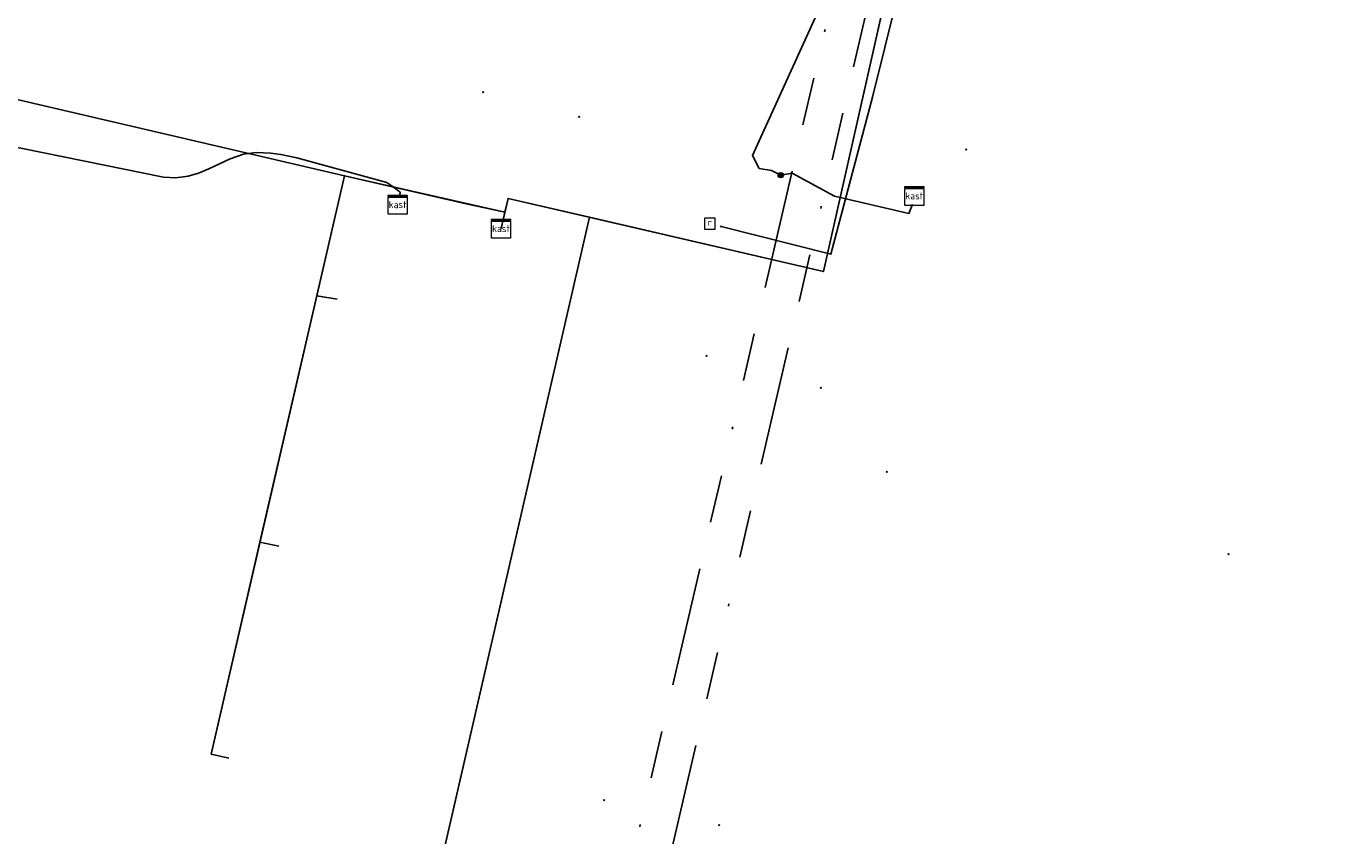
# Model space of a CAD drawing. Header units: metres. Extents: x 253430 to 254090, y 592748 to 593165.
# Tile 37 of 146: x 253590 to 253645, y 593012 to 593046. Entities that reach past the tile are written whole.
import ezdxf
from ezdxf.enums import TextEntityAlignment as Align
from ezdxf.lldxf.tags import DXFTag

# ---------------------------------------------------------------- set-up
doc = ezdxf.new("R2010")
doc.units = ezdxf.units.M
doc.linetypes.add('RI-OVERIG-SO', pattern=[17, 5, -2, 2, -2, 0, -2, 2, -2])
for name, color, linetype in [('B-WE-KL-DATA-G', 90, 'KL-DATA-SO'), ('B-WE-KL-DATA_HULPSTUK-S', 90, 'Continuous'), ('B-WE-KL-DATA_KABELBED-G', 90, 'Continuous'), ('B-WE-KL-DATA_MANTELBUIS-G', 90, 'Continuous'), ('B-WE-KL-ET_LS-G', 190, 'KL-LS-SO'), ('B-WE-KL-ET_LS_HULPSTUK-S', 190, 'Continuous'), ('B-WE-KL-ET_LS_KABELBED-G', 190, 'Continuous'), ('B-WE-KL-WATER-G', 170, 'KL-WATER-SO'), ('B-WE-KL-WATER_HULPSTUK-S', 170, 'Continuous'), ('B-WE-RI-OVERIG_RIOOLPUT_INSPECTIE-S', 10, 'Continuous'), ('B-WE-RI-VRIJVERVAL-G', 210, 'RI-OVERIG-SO'), ('B-WE-RI-VRIJVERVAL_HULPSTUK-S', 210, 'Continuous')]:
    doc.layers.add(name, color=color, linetype=linetype)
doc.styles.add('NLCS-ISO', font='txt')
doc.styles.get("Standard").update_dxf_attribs({"font": 'simplex.shx'})
tags = doc.linetypes.add('KL-DATA-SO', pattern='A,4,-1,[101,NLCS.SHX,S=0.5,R=0,X=0,Y=0],-1,4,-1,["D",Standard,S=1,R=0,X=-0.25,Y=-0.5],-1.5', length=12.5).pattern_tags.tags
tags[18] = DXFTag(74, 10)
tags = doc.linetypes.add('KL-LS-SO', pattern='A,4,-1,[103,NLCS.SHX,S=0.75,R=0,X=0,Y=0],-1,4,-1,["L",Standard,S=1,R=0,X=0,Y=-0.5],-2', length=13).pattern_tags.tags
tags[18] = DXFTag(74, 10)
doc.linetypes.add('KL-WATER-SO', pattern='A,7,-0.5,[168,NLCS.SHX,S=0.75,R=0,X=0.75,Y=0],-2', length=9.5)

# ---------------------------------------------------------------- blocks, each defined once
blk = doc.blocks.new('SRI-PUT_INSPECTIEPUT_RIOOLPUT-SO')
at = {"color": 0, "linetype": 'ByBlock', "lineweight": 18}
blk.add_lwpolyline([(-1.12, -1.12), (1.12, -1.12), (1.12, 1.12), (-1.12, 1.12)], close=True, dxfattribs=at)
at = {"color": 0, "linetype": 'ByBlock', "lineweight": 18, "style": 'NLCS-ISO'}
blk.add_text('r', height=1.5, dxfattribs=at).set_placement((0, 0.28), align=Align.MIDDLE_CENTER)
blk = doc.blocks.new('SKL-WTB_HULP_OVERIG-SO')
at = {"color": 0, "linetype": 'ByBlock', "lineweight": 18}
for points in [[(-0.14, 0.14), (0.14, -0.14)], [(0.14, 0.14), (-0.14, -0.14)]]:
    blk.add_lwpolyline(points, dxfattribs=at)
at = {"color": 0, "linetype": 'ByBlock', "lineweight": 18, "style": 'NLCS-ISO', "flags": 1}
for tag, p in [('TYPE', (1.5, 0)), ('OMSCHRIJVING', (1.5, -3)), ('LABEL', (1.5, -1.5))]:
    blk.add_attdef(tag, p, '', height=1, dxfattribs=at)
blk = doc.blocks.new('SKL-WTB_HULP_KAST-SO')
at = {"color": 0, "linetype": 'ByBlock', "lineweight": 18}
for points in [[(-2, 2), (2, 2), (2, 1.68), (-2, 1.68)], [(-2, 1.52), (2, 1.52), (2, -2), (-2, -2)]]:
    blk.add_lwpolyline(points, close=True, dxfattribs=at)
at = {"color": 0, "linetype": 'ByBlock', "lineweight": 18, "style": 'NLCS-ISO'}
blk.add_text('kast', height=1.5, dxfattribs=at).set_placement((0, 0), align=Align.MIDDLE_CENTER)
at = {"color": 0, "linetype": 'ByBlock', "lineweight": 18, "style": 'NLCS-ISO', "flags": 1}
for tag, p in [('TYPE', (2.5, 0)), ('OMSCHRIJVING', (2.5, -3)), ('LABEL', (2.5, -1.5))]:
    blk.add_attdef(tag, p, '', height=1, dxfattribs=at)
blk = doc.blocks.new('SKL-WTB_HULP_MOF-SO')
at = {"linetype": 'ByBlock', "lineweight": 18}
h = blk.add_hatch(color=0, dxfattribs=at)
h.dxf.hatch_style = 1
h.paths.add_polyline_path([(-0.5625, 0, 1), (0.5625, 0, 1)])
at = {"color": 0, "linetype": 'ByBlock', "lineweight": 18}
blk.add_circle((0, 0), 0.5625, dxfattribs=at)
at = {"color": 0, "linetype": 'ByBlock', "lineweight": 18, "style": 'NLCS-ISO', "flags": 1}
for tag, p in [('TYPE', (1.5, 0)), ('OMSCHRIJVING', (1.5, -3)), ('LABEL', (1.5, -1.5))]:
    blk.add_attdef(tag, p, '', height=1, dxfattribs=at)
blk = doc.blocks.new('SRI-HULP_OVERIG-SO')
at = {"color": 0, "linetype": 'ByBlock', "lineweight": 18}
for points in [[(-0.14, 0.14), (0.14, -0.14)], [(0.14, 0.14), (-0.14, -0.14)]]:
    blk.add_lwpolyline(points, dxfattribs=at)
at = {"color": 0, "linetype": 'ByBlock', "lineweight": 18, "style": 'NLCS-ISO', "flags": 1}
for tag, p in [('TYPE', (1.5, 0)), ('OMSCHRIJVING', (1.5, -3)), ('LABEL', (1.5, -1.5))]:
    blk.add_attdef(tag, p, '', height=1, dxfattribs=at)

msp = doc.modelspace()

# ---------------------------------------------------------------- linework, layer by layer
at = {"layer": 'B-WE-KL-DATA-G'}
for points in [[(253610.047, 593037.819), (253610.341, 593039.085), (253623.549, 593036.017), (253629.944, 593064.365), (253638.814, 593062.364), (253678.354, 593054.484), (253684.101, 593053.147), (253682.221, 593045.956), (253678.129, 593032.709), (253678.362, 593032.536), (253683.516, 593031.247), (253683.376, 593030.728)], [(253554.135, 593027.817), (253554.799, 593027.618), (253560.063, 593050.17), (253603.493, 593040.031), (253608.581, 593038.856), (253610.206, 593038.502), (253610.047, 593037.819)], [(253555.715, 593033.756), (253556.193, 593033.591), (253560.063, 593050.17), (253603.493, 593040.031), (253608.581, 593038.856), (253610.206, 593038.502), (253610.047, 593037.819)], [(253556.817, 593039.504), (253557.527, 593039.307), (253560.063, 593050.17), (253603.493, 593040.031), (253608.581, 593038.856), (253610.206, 593038.502), (253610.047, 593037.819)], [(253558.11, 593045.539), (253558.937, 593045.348), (253560.063, 593050.17), (253603.493, 593040.031), (253608.581, 593038.856), (253610.206, 593038.502), (253610.047, 593037.819)], [(253598.647, 593015.624), (253597.9, 593015.796), (253603.493, 593040.031), (253608.581, 593038.856), (253610.206, 593038.502), (253610.047, 593037.819)], [(253600.74, 593024.512), (253599.951, 593024.683), (253603.493, 593040.031), (253608.581, 593038.856), (253610.206, 593038.502), (253610.047, 593037.819)], [(253603.182, 593034.858), (253602.332, 593034.999), (253603.493, 593040.031), (253608.581, 593038.856), (253610.206, 593038.502), (253610.047, 593037.819)], [(253593.114, 592990.294), (253592.376, 592990.389), (253591.045, 592984.603), (253600.896, 592982.338), (253613.755, 593038.292), (253610.341, 593039.085), (253610.047, 593037.819)], [(253594.781, 592997.881), (253594.124, 592997.988), (253591.045, 592984.603), (253600.896, 592982.338), (253613.755, 593038.292), (253610.341, 593039.085), (253610.047, 593037.819)], [(253596.85, 593007.48), (253596.333, 593007.595), (253591.045, 592984.603), (253600.896, 592982.338), (253613.755, 593038.292), (253610.341, 593039.085), (253610.047, 593037.819)], [(253612.21, 592971.84), (253612.068, 592971.239), (253597.138, 592974.775), (253599.03, 592982.767), (253600.896, 592982.338), (253613.755, 593038.292), (253610.341, 593039.085), (253610.047, 593037.819)], [(253606.851, 592973.28), (253606.623, 592972.529), (253597.138, 592974.775), (253599.03, 592982.767), (253600.896, 592982.338), (253613.755, 593038.292), (253610.341, 593039.085), (253610.047, 593037.819)], [(253601.046, 592974.717), (253600.843, 592973.898), (253597.138, 592974.775), (253599.03, 592982.767), (253600.896, 592982.338), (253613.755, 593038.292), (253610.341, 593039.085), (253610.047, 593037.819)], [(253632.666, 592967.24), (253632.559, 592966.703), (253635.299, 592966.048), (253635.98, 592965.954), (253638.209, 592975.567), (253601.327, 592984.212), (253613.755, 593038.292), (253610.341, 593039.085), (253610.047, 593037.819)], [(253620.623, 592970.058), (253620.528, 592969.579), (253635.299, 592966.048), (253635.98, 592965.954), (253638.209, 592975.567), (253601.327, 592984.212), (253613.755, 593038.292), (253610.341, 593039.085), (253610.047, 593037.819)], [(253626.646, 592968.604), (253626.516, 592968.148), (253635.299, 592966.048), (253635.98, 592965.954), (253638.209, 592975.567), (253601.327, 592984.212), (253613.755, 593038.292), (253610.341, 593039.085), (253610.047, 593037.819)], [(253638.643, 593001.182), (253638.731, 593001.774), (253623.506, 593005.385), (253620.463, 592992.556), (253604.081, 592996.197), (253613.755, 593038.292), (253610.341, 593039.085), (253610.047, 593037.819)], [(253644.621, 592999.602), (253644.736, 593000.35), (253623.506, 593005.385), (253620.463, 592992.556), (253604.081, 592996.197), (253613.755, 593038.292), (253610.341, 593039.085), (253610.047, 593037.819)], [(253627.188, 593003.857), (253627.314, 593004.482), (253623.506, 593005.385), (253620.463, 592992.556), (253604.081, 592996.197), (253613.755, 593038.292), (253610.341, 593039.085), (253610.047, 593037.819)], [(253633.255, 593002.46), (253633.381, 593003.043), (253623.506, 593005.385), (253620.463, 592992.556), (253604.081, 592996.197), (253613.755, 593038.292), (253610.341, 593039.085), (253610.047, 593037.819)]]:
    msp.add_lwpolyline(points, dxfattribs=at)
at = {"layer": 'B-WE-KL-DATA_KABELBED-G'}
for points in [[(253623.705, 593036.71), (253629.668, 593063.14)], [(253603.493, 593040.031), (253560.063, 593050.17), (253558.937, 593045.348)], [(253602.332, 593034.999), (253603.493, 593040.031)], [(253603.493, 593040.031), (253610.206, 593038.502)], [(253613.755, 593038.292), (253610.341, 593039.085), (253610.206, 593038.502)], [(253604.081, 592996.197), (253613.755, 593038.292)], [(253610.206, 593038.502), (253610.047, 593037.819)], [(253613.755, 593038.292), (253623.549, 593036.017), (253623.705, 593036.71)], [(253599.951, 593024.683), (253602.332, 593034.999)], [(253602.332, 593034.999), (253603.182, 593034.858)], [(253598.647, 593015.624), (253597.9, 593015.796), (253599.951, 593024.683)], [(253599.951, 593024.683), (253600.74, 593024.512)]]:
    msp.add_lwpolyline(points, dxfattribs=at)
at = {"layer": 'B-WE-KL-DATA_MANTELBUIS-G'}
msp.add_lwpolyline([(253629.668, 593063.14), (253623.705, 593036.71)], dxfattribs=at)
at = {"layer": 'B-WE-KL-ET_LS-G'}
for points in [[(253625.5, 593066.036), (253627.86, 593064.684), (253628.183, 593063.947), (253625.417, 593051.781), (253625.099, 593050.838), (253620.576, 593040.874), (253620.862, 593040.337), (253621.38, 593040.252), (253621.76, 593040.057)], [(253582.432, 593042.713), (253595.906, 593039.979), (253596.421, 593039.95), (253596.937, 593040.011), (253597.379, 593040.138), (253597.808, 593040.327), (253598.705, 593040.741), (253599.264, 593040.935), (253599.794, 593041.013), (253600.412, 593040.984), (253600.823, 593040.922), (253601.497, 593040.788), (253605.26, 593039.751), (253605.583, 593039.527), (253605.82, 593039.339), (253605.808, 593039.213)], [(253621.76, 593040.057), (253622.244, 593040.144), (253624.019, 593039.174), (253627.133, 593038.447), (253627.259, 593038.799)]]:
    msp.add_lwpolyline(points, dxfattribs=at)
at = {"layer": 'B-WE-KL-ET_LS_KABELBED-G'}
msp.add_lwpolyline([(253582.432, 593042.713), (253595.906, 593039.979), (253596.421, 593039.95), (253596.937, 593040.011), (253597.379, 593040.138), (253597.808, 593040.327), (253598.705, 593040.741), (253599.264, 593040.935), (253599.794, 593041.013), (253600.412, 593040.984), (253600.823, 593040.922), (253601.497, 593040.788), (253605.26, 593039.751), (253605.583, 593039.527), (253605.82, 593039.339), (253605.808, 593039.213)], dxfattribs=at)
at = {"layer": 'B-WE-KL-WATER-G'}
msp.add_lwpolyline([(253629.838, 593065.268), (253629.771, 593064.981), (253630.911, 593064.716), (253625.611, 593043.321), (253623.864, 593036.746), (253619.272, 593037.903)], dxfattribs=at)
at = {"layer": 'B-WE-RI-VRIJVERVAL-G'}
for points in [[(253629.81, 593066.13), (253611.33, 592986.51)], [(253609.5, 592985.38), (253627.24, 593061.75)]]:
    msp.add_lwpolyline(points, dxfattribs=at)

# ---------------------------------------------------------------- block references
at = {"layer": 'B-WE-KL-DATA_HULPSTUK-S', "xscale": 0.2, "yscale": 0.2, "zscale": 0.2}
msp.add_blockref('SKL-WTB_HULP_KAST-SO', (253610.047, 593037.819), dxfattribs=at)
at = {"layer": 'B-WE-KL-ET_LS_HULPSTUK-S', "xscale": 0.2, "yscale": 0.2, "zscale": 0.2}
for name, p in [('SKL-WTB_HULP_MOF-SO', (253621.76, 593040.057)), ('SKL-WTB_HULP_KAST-SO', (253605.718, 593038.824)), ('SKL-WTB_HULP_OVERIG-SO', (253605.808, 593039.213)), ('SKL-WTB_HULP_KAST-SO', (253627.355, 593039.188)), ('SKL-WTB_HULP_OVERIG-SO', (253627.259, 593038.799))]:
    msp.add_blockref(name, p, dxfattribs=at)
at = {"layer": 'B-WE-KL-WATER_HULPSTUK-S', "xscale": 0.2, "yscale": 0.2, "zscale": 0.2}
msp.add_blockref('SKL-WTB_HULP_OVERIG-SO', (253619.272, 593037.903), dxfattribs=at)
at = {"layer": 'B-WE-RI-OVERIG_RIOOLPUT_INSPECTIE-S', "xscale": 0.2, "yscale": 0.2, "zscale": 0.2}
msp.add_blockref('SRI-PUT_INSPECTIEPUT_RIOOLPUT-SO', (253618.787, 593038.025), dxfattribs=at)
at = {"layer": 'B-WE-RI-VRIJVERVAL_HULPSTUK-S', "xscale": 0.2, "yscale": 0.2, "zscale": 0.2}
for p in [(253609.297, 593043.528), (253613.325, 593042.508), (253629.521, 593041.127), (253618.648, 593032.48), (253623.442, 593031.143), (253626.204, 593027.623), (253640.51, 593024.169), (253614.365, 593013.871), (253619.186, 593012.819)]:
    msp.add_blockref('SRI-HULP_OVERIG-SO', p, dxfattribs=at)

doc.saveas('drawing.dxf')
